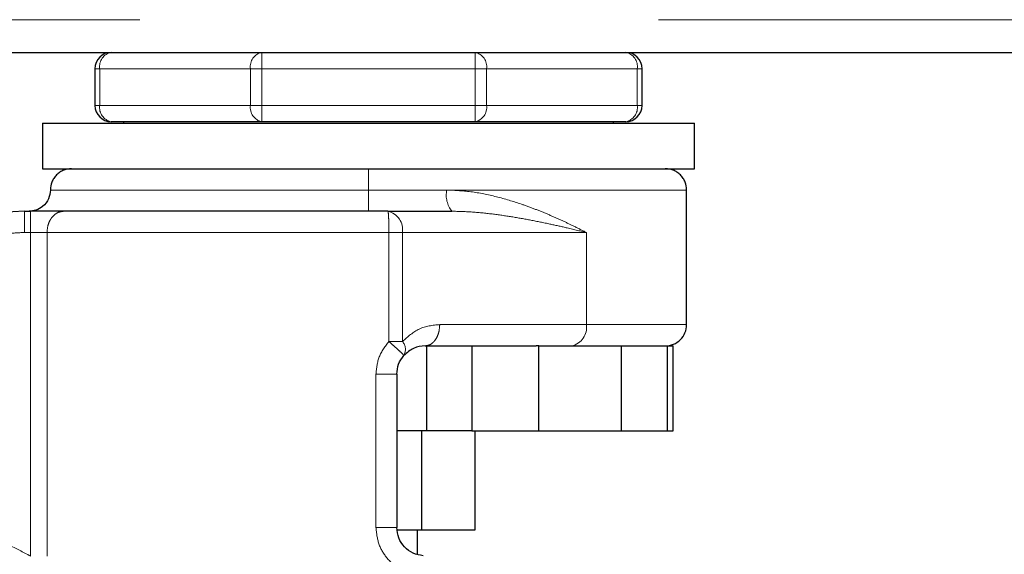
# Model space of a CAD drawing. Header units: millimetres. Extents: x 26 to 242, y 76 to 156.
# Tile 5 of 72: x 40.19 to 42.61, y 77.58 to 78.89. Entities that reach past the tile are written whole.
import ezdxf

# ---------------------------------------------------------------- set-up
doc = ezdxf.new("R2010")
doc.units = ezdxf.units.MM
doc.linetypes.add('PHANTOM', pattern=[12.7, 6.35, -1.27, 1.27, -1.27, 1.27, -1.27])

msp = doc.modelspace()

# ---------------------------------------------------------------- linework, layer by layer
at = {"color": 8, "linetype": 'PHANTOM', "lineweight": 18}
for p, q in [((29.0584, 78.8859), (67.9284, 78.8859)), ((40.7874, 78.7659), (40.7874, 78.8059)), ((41.3093, 78.8059), (41.3093, 78.7659)), ((40.3901, 78.7659), (40.3784, 78.7659)), ((40.3901, 78.7659), (40.7591, 78.7659)), ((40.3901, 78.6759), (40.3901, 78.7659)), ((40.7591, 78.7659), (40.7591, 78.6759)), ((40.7874, 78.7659), (40.7591, 78.7659)), ((40.7874, 78.6759), (40.7874, 78.7659)), ((40.7874, 78.7659), (41.3093, 78.7659)), ((41.3093, 78.7659), (41.3093, 78.6759)), ((41.3376, 78.7659), (41.3093, 78.7659)), ((41.3376, 78.6759), (41.3376, 78.7659)), ((41.3376, 78.7659), (41.7066, 78.7659)), ((41.7066, 78.7659), (41.7066, 78.6759)), ((41.7184, 78.7659), (41.7066, 78.7659)), ((40.3901, 78.6759), (40.3784, 78.6759)), ((40.3901, 78.6759), (40.7591, 78.6759)), ((40.7874, 78.6759), (40.7591, 78.6759)), ((40.7874, 78.6759), (41.3093, 78.6759)), ((40.7874, 78.6359), (40.7874, 78.6759)), ((41.3093, 78.6759), (41.3093, 78.6359)), ((41.3376, 78.6759), (41.3093, 78.6759)), ((41.3376, 78.6759), (41.7066, 78.6759)), ((41.7184, 78.6759), (41.7066, 78.6759)), ((40.2693, 78.4688), (41.0484, 78.4688)), ((41.0484, 78.4688), (41.24, 78.4688)), ((41.24, 78.4688), (41.8274, 78.4688)), ((40.2056, 78.3647), (40.2056, 78.4168)), ((40.2204, 78.4168), (40.2204, 78.3647)), ((40.2204, 78.3647), (40.2056, 78.3647)), ((40.2204, 78.3647), (40.2204, 77.5721)), ((40.2611, 78.3647), (40.2204, 78.3647)), ((40.2611, 78.3647), (41.0984, 78.3647)), ((40.2611, 77.5721), (40.2611, 78.3647)), ((41.0984, 78.3647), (41.0984, 78.0978)), ((41.0984, 78.3647), (41.1315, 78.3647)), ((41.1315, 78.3647), (41.1315, 78.0978)), ((41.1315, 78.3647), (41.5819, 78.3647)), ((41.5819, 78.3647), (41.5819, 78.1392)), ((41.5819, 78.1392), (41.2228, 78.1392)), ((41.8274, 78.1392), (41.5819, 78.1392)), ((41.1315, 78.0978), (41.0984, 78.0978)), ((41.0667, 78.0177), (41.0667, 77.6423)), ((41.0667, 78.0177), (41.1178, 78.0177)), ((41.1178, 77.6423), (41.0667, 77.6423))]:
    msp.add_line(p, q, dxfattribs=at)
at = {"color": 7, "linetype": 'Continuous', "lineweight": 25}
for p, q in [((29.0584, 78.8059), (40.7174, 78.8059)), ((40.7174, 78.8059), (40.7874, 78.8059)), ((40.7874, 78.8059), (41.3093, 78.8059)), ((41.3093, 78.8059), (41.3793, 78.8059)), ((41.3793, 78.8059), (63.0374, 78.8059)), ((40.3784, 78.7659), (40.3784, 78.6759)), ((41.7184, 78.6759), (41.7184, 78.7659)), ((40.2502, 78.6325), (40.2502, 78.5209)), ((40.2502, 78.6325), (41.8465, 78.6325)), ((40.7874, 78.6359), (40.4184, 78.6359)), ((40.4484, 78.6359), (40.4484, 78.6325)), ((41.3093, 78.6359), (40.7874, 78.6359)), ((41.6784, 78.6359), (41.3093, 78.6359)), ((41.6484, 78.6325), (41.6484, 78.6359)), ((41.8465, 78.5209), (41.8465, 78.6325)), ((40.2502, 78.5209), (41.8465, 78.5209)), ((41.8274, 78.1392), (41.8274, 78.4688)), ((40.2056, 78.4168), (40.2204, 78.4168)), ((41.0958, 78.4168), (41.2528, 78.4168)), ((41.1872, 78.0871), (41.4589, 78.0871)), ((41.1906, 78.0871), (41.1906, 77.8789)), ((41.3018, 78.0871), (41.3018, 77.8789)), ((41.4656, 78.0871), (41.4589, 78.0871)), ((41.4656, 77.8789), (41.4656, 78.0871)), ((41.4656, 78.0871), (41.6668, 78.0871)), ((41.6668, 78.0871), (41.6668, 77.8789)), ((41.7613, 78.0871), (41.7807, 78.0871)), ((41.7807, 77.8789), (41.7807, 78.0871)), ((41.7807, 78.0871), (41.7944, 78.0871)), ((41.7944, 77.8789), (41.7944, 78.0871)), ((41.1178, 78.0177), (41.1178, 77.6423)), ((41.1906, 77.8789), (41.1178, 77.8789)), ((41.1786, 77.8789), (41.1786, 77.636)), ((41.3018, 77.8789), (41.1906, 77.8789)), ((41.3018, 77.8789), (41.4656, 77.8789)), ((41.3088, 77.8789), (41.3088, 77.636)), ((41.4656, 77.8789), (41.6668, 77.8789)), ((41.6668, 77.8789), (41.7807, 77.8789)), ((41.7807, 77.8789), (41.7944, 77.8789)), ((41.1786, 77.636), (41.119, 77.636)), ((41.1684, 77.5767), (41.1684, 77.636)), ((41.3088, 77.636), (41.1786, 77.636))]:
    msp.add_line(p, q, dxfattribs=at)
for centre, radius, start, end in [((40.4184, 78.7659), 0.04, 90, 180), ((41.6784, 78.7659), 0.04, 0, 90), ((40.4184, 78.6759), 0.04, 180, 270), ((41.6784, 78.6759), 0.04, 270, 360), ((40.2056, 78.0698), 0.347, 90, 162), ((41.7753, 78.1392), 0.0521, 270, 0.0001), ((39.9553, 77.1259), 0.72, 105.8112, 311.2516)]:
    msp.add_arc(centre, radius, start, end, dxfattribs=at)
at = {"color": 8, "linetype": 'PHANTOM', "lineweight": 18}
for centre, radius, start, end in [((40.4254, 78.7709), 0.0357, 101.4196, 188.0483), ((40.7945, 78.7709), 0.0357, 101.4248, 188.0477), ((41.3022, 78.7709), 0.0357, 351.9481, 78.5794), ((41.6713, 78.7709), 0.0357, 351.9506, 78.5769), ((40.4254, 78.6709), 0.0357, 171.9517, 258.5803), ((40.7945, 78.6709), 0.0357, 171.9524, 258.5751), ((41.3022, 78.6709), 0.0357, 281.4207, 8.0518), ((41.6713, 78.6709), 0.0357, 281.4232, 8.0493), ((41.3025, 78.4566), 0.0637, 168.9314, 218.711), ((41.0858, 78.3716), 0.0463, 351.4109, 77.4048), ((41.5362, 78.1323), 0.0463, 282.5951, 8.5892), ((41.1085, 78.0781), 0.0303, 331.0465, 40.5527)]:
    msp.add_arc(centre, radius, start, end, dxfattribs=at)
at = {"color": 7, "linetype": 'Continuous', "lineweight": 25}
for points, knots in [([(40.3214, 78.5209), (40.3148, 78.5202), (40.3048, 78.5191), (40.2926, 78.5126), (40.2843, 78.5059), (40.2776, 78.4976), (40.2711, 78.4855), (40.27, 78.4754), (40.2693, 78.4688)], [0, 0, 0, 0, 0.23945, 0.368369, 0.500012, 0.631638, 0.760543, 1, 1, 1, 1]), ([(41.8274, 78.4688), (41.8267, 78.4754), (41.8256, 78.4855), (41.8191, 78.4976), (41.8124, 78.5059), (41.8041, 78.5126), (41.792, 78.5191), (41.7819, 78.5202), (41.7753, 78.5209)], [0, 0, 0, 0, 0.239455, 0.368346, 0.49999, 0.631631, 0.760523, 1, 1, 1, 1]), ([(40.2693, 78.4688), (40.2684, 78.4615), (40.2665, 78.4461), (40.2524, 78.4287), (40.2349, 78.4185), (40.223, 78.4173), (40.2173, 78.4168)], [0, 0, 0, 0, 0.270262, 0.562419, 0.789737, 1, 1, 1, 1]), ([(40.3019, 78.4168), (40.2967, 78.4168), (40.2862, 78.4168), (40.266, 78.4168), (40.2437, 78.4168), (40.2281, 78.4168), (40.2204, 78.4168)], [0, 0, 0, 0, 0.246835, 0.499999, 0.753163, 1, 1, 1, 1]), ([(41.0958, 78.4168), (41.0591, 78.4168), (40.9847, 78.4168), (40.8729, 78.4168), (40.7621, 78.4168), (40.6546, 78.4168), (40.5528, 78.4168), (40.4589, 78.4168), (40.374, 78.4168), (40.3257, 78.4168), (40.3019, 78.4168)], [0, 0, 0, 0, 0.12192, 0.246443, 0.372763, 0.499999, 0.627237, 0.753556, 0.878079, 1, 1, 1, 1]), ([(41.1872, 78.0871), (41.1775, 78.0863), (41.1593, 78.0847), (41.1427, 78.0702), (41.135, 78.0635)], [0, 0, 0, 0, 0.5333104, 1, 1, 1, 1]), ([(41.6531, 78.0871), (41.6696, 78.0871), (41.7026, 78.0871), (41.7391, 78.0871), (41.7539, 78.0871), (41.7613, 78.0871)], [0, 0, 0, 0, 0.333233, 0.667333, 1, 1, 1, 1]), ([(41.1178, 78.0177), (41.1186, 78.0261), (41.1201, 78.043), (41.13, 78.0567), (41.135, 78.0635)], [0, 0, 0, 0, 0.49996, 1, 1, 1, 1]), ([(41.1825, 77.573), (41.174, 77.5745), (41.1569, 77.5775), (41.1355, 77.5937), (41.1206, 77.6161), (41.1187, 77.6335), (41.1178, 77.6423)], [0, 0, 0, 0, 0.252065, 0.501731, 0.750581, 1, 1, 1, 1])]:
    msp.add_open_spline(points, degree=3, knots=knots, dxfattribs=at)
at = {"color": 8, "linetype": 'PHANTOM', "lineweight": 18}
for points, knots in [([(41.0484, 78.5209), (41.0484, 78.52), (41.0484, 78.5181), (41.0484, 78.504), (41.0484, 78.4865), (41.0484, 78.4746), (41.0484, 78.4688)], [0, 0, 0, 0, 0.27027, 0.562426, 0.789735, 1, 1, 1, 1]), ([(41.0484, 78.4688), (41.0484, 78.4623), (41.0484, 78.4522), (41.0484, 78.4401), (41.0484, 78.4318), (41.0484, 78.425), (41.0484, 78.4186), (41.0484, 78.4175), (41.0484, 78.4168)], [0, 0, 0, 0, 0.239457, 0.368363, 0.499989, 0.631631, 0.76055, 1, 1, 1, 1]), ([(41.5819, 78.3647), (41.5718, 78.3699), (41.5525, 78.3797), (41.5223, 78.3941), (41.4918, 78.4077), (41.4598, 78.4208), (41.4183, 78.4361), (41.3666, 78.4519), (41.3042, 78.4656), (41.2611, 78.4678), (41.24, 78.4688)], [0, 0, 0, 0, 0.1071488, 0.2040092, 0.3026189, 0.4012585, 0.4997877, 0.6724783, 0.8395581, 1, 1, 1, 1]), ([(40.3019, 78.4168), (40.2967, 78.4161), (40.2889, 78.415), (40.2794, 78.4085), (40.2729, 78.4018), (40.2676, 78.3935), (40.2625, 78.3814), (40.2617, 78.3713), (40.2611, 78.3647)], [0, 0, 0, 0, 0.2394664, 0.3683704, 0.500001, 0.631645, 0.7605402, 1, 1, 1, 1]), ([(41.0984, 78.3647), (41.0984, 78.3713), (41.0983, 78.3814), (41.098, 78.3935), (41.0977, 78.4018), (41.0973, 78.4085), (41.0967, 78.415), (41.0962, 78.4161), (41.0958, 78.4168)], [0, 0, 0, 0, 0.239457, 0.36837, 0.500006, 0.631634, 0.76055, 1, 1, 1, 1]), ([(41.2528, 78.4168), (41.2687, 78.4164), (41.3021, 78.4156), (41.3508, 78.4104), (41.3993, 78.4034), (41.4465, 78.395), (41.4908, 78.3859), (41.5363, 78.3757), (41.5655, 78.3687), (41.5819, 78.3647)], [0, 0, 0, 0, 0.131761, 0.277313, 0.418174, 0.560575, 0.706888, 0.834344, 1, 1, 1, 1]), ([(40.2056, 78.3647), (40.1908, 78.3641), (40.1607, 78.3628), (40.1159, 78.352), (40.0722, 78.3343), (40.0314, 78.3094), (39.9952, 78.2784), (39.9649, 78.2423), (39.9408, 78.203), (39.9302, 78.1748), (39.925, 78.1609)], [0, 0, 0, 0, 0.119581, 0.243692, 0.371008, 0.499999, 0.628988, 0.756309, 0.88042, 1, 1, 1, 1]), ([(41.2228, 78.1392), (41.2056, 78.1375), (41.1726, 78.1343), (41.1448, 78.1096), (41.1315, 78.0978)], [0, 0, 0, 0, 0.52011, 1, 1, 1, 1]), ([(41.1872, 78.0871), (41.1916, 78.0878), (41.1985, 78.0889), (41.2068, 78.0954), (41.2126, 78.1021), (41.2172, 78.1104), (41.2216, 78.1226), (41.2223, 78.1326), (41.2228, 78.1392)], [0, 0, 0, 0, 0.239465, 0.368359, 0.500006, 0.631638, 0.760545, 1, 1, 1, 1]), ([(41.0984, 78.0978), (41.0893, 78.0859), (41.0711, 78.0622), (41.0681, 78.0325), (41.0667, 78.0177)], [0, 0, 0, 0, 0.503149, 1, 1, 1, 1]), ([(41.135, 78.0635), (41.1346, 78.0641), (41.1338, 78.0654), (41.1255, 78.0734), (41.1131, 78.0848), (41.1032, 78.0936), (41.0984, 78.0978)], [0, 0, 0, 0, 0.240571, 0.499987, 0.759405, 1, 1, 1, 1]), ([(39.7426, 77.5994), (39.7613, 77.6071), (39.7991, 77.6225), (39.8593, 77.6372), (39.9216, 77.6452), (39.9849, 77.6454), (40.0478, 77.638), (40.1087, 77.623), (40.1669, 77.6016), (40.2027, 77.5819), (40.2204, 77.5721)], [0, 0, 0, 0, 0.121852, 0.246365, 0.372711, 0.500001, 0.627288, 0.753637, 0.878148, 1, 1, 1, 1]), ([(41.0667, 77.6423), (41.0681, 77.6286), (41.0709, 77.6012), (41.0928, 77.5655), (41.124, 77.5378), (41.1499, 77.529), (41.1628, 77.5247)], [0, 0, 0, 0, 0.250319, 0.500047, 0.750022, 1, 1, 1, 1])]:
    msp.add_open_spline(points, degree=3, knots=knots, dxfattribs=at)

doc.saveas('drawing.dxf')
